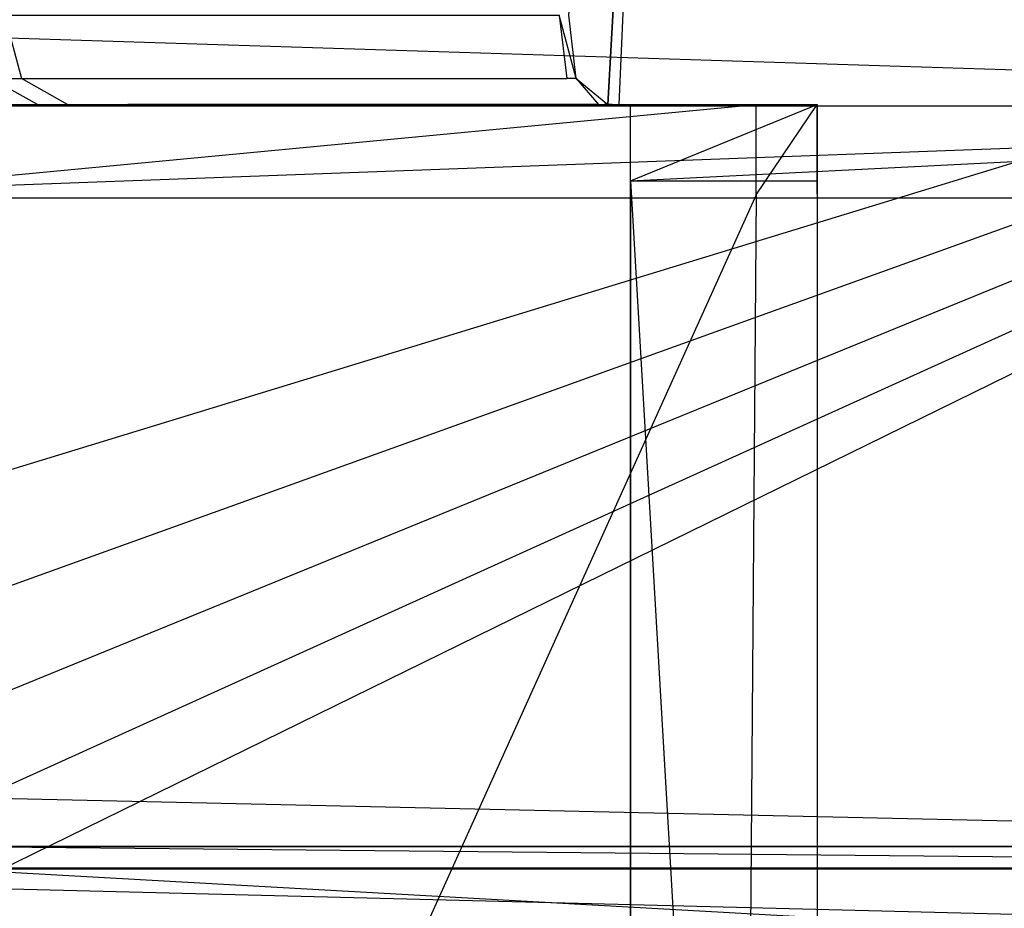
# Model space of a CAD drawing. Extents: x 0 to 0.376, y -0.701 to 0.
# Tile 47 of 62: x 0.039 to 0.108, y -0.161 to -0.099. Entities that reach past the tile are written whole.
import ezdxf

# ---------------------------------------------------------------- set-up
doc = ezdxf.new("R2010")
doc.units = 0
doc.layers.add('L0_WC_N_567710__1___REPLACEMTFO', color=7, linetype='CONTINUOUS')
doc.layers.add('L5_SP_LKASTEN_N_567710__0___REP', color=7, linetype='CONTINUOUS')

msp = doc.modelspace()

# ---------------------------------------------------------------- linework, layer by layer
at = {"layer": 'L0_WC_N_567710__1___REPLACEMTFO', "color": 8}
for points, invisible_edges in [([(0.18806, -0.099906, 0.400031), (0.014544, -0.011627, 0.400031), (0.01451, -0.099906, 0.400031), (0.18806, -0.099906, 0.400031)], 13), ([(0.014544, -0.011627, 0.400031), (0.18806, -0.099906, 0.400031), (0.18806, -0.011476, 0.400031), (0.014544, -0.011627, 0.400031)], 14), ([(0.07758, -0.099105), (0.084149, -0.03506), (0.078105, -0.103508), (0.07758, -0.099105)], 10), ([(0.078105, -0.103508), (0.084149, -0.03506), (0.080304, -0.105331), (0.078105, -0.103508)], 13), ([(0.080304, -0.105331), (0.084149, -0.03506), (0.080609, -0.105331), (0.080304, -0.105331)], 10), ([(0.080609, -0.105331), (0.084149, -0.03506), (0.08108, -0.105331), (0.080609, -0.105331)], 13), ([(0.08108, -0.105331), (0.084149, -0.03506), (0.08188, -0.105331), (0.08108, -0.105331)], 15), ([(0.08188, -0.105331), (0.084149, -0.03506), (0.18806, -0.105331), (0.08188, -0.105331)], 15), ([(0.18806, -0.105331), (0.084149, -0.03506), (0.18806, -0.03506), (0.18806, -0.105331)], 15), ([(0.038207, -0.099105, 0.187662), (0.039391, -0.103508, 0.188091), (0.037217, -0.103508, 0.198638), (0.038207, -0.099105, 0.187662)], 14), ([(0.038207, -0.099105, 0.187662), (0.076898, -0.099105, 0.003252), (0.039391, -0.103508, 0.188091), (0.038207, -0.099105, 0.187662)], 14), ([(0.076898, -0.099105, 0.003252), (0.077435, -0.103508, 0.003255), (0.039391, -0.103508, 0.188091), (0.076898, -0.099105, 0.003252)], 14), ([(0.076898, -0.099105, 0.003252), (0.078105, -0.103508), (0.077435, -0.103508, 0.003255), (0.076898, -0.099105, 0.003252)], 13), ([(0.078105, -0.103508), (0.076898, -0.099105, 0.003252), (0.07758, -0.099105), (0.078105, -0.103508)], 14), ([(0.18806, -0.10546, 0.400031), (0.01451, -0.099906, 0.400031), (0.014504, -0.10546, 0.400031), (0.18806, -0.10546, 0.400031)], 13), ([(0.01451, -0.099906, 0.400031), (0.18806, -0.10546, 0.400031), (0.18806, -0.099906, 0.400031), (0.01451, -0.099906, 0.400031)], 14), ([(0.035028, -0.103508, 0.209238), (0.037217, -0.103508, 0.198638), (0.040497, -0.105331, 0.199702), (0.035028, -0.103508, 0.209238)], 14), ([(0.038384, -0.105331, 0.21027), (0.035028, -0.103508, 0.209238), (0.040497, -0.105331, 0.199702), (0.038384, -0.105331, 0.21027)], 14), ([(0.037217, -0.103508, 0.198638), (0.039391, -0.103508, 0.188091), (0.042596, -0.105331, 0.189187), (0.037217, -0.103508, 0.198638)], 14), ([(0.040497, -0.105331, 0.199702), (0.037217, -0.103508, 0.198638), (0.042596, -0.105331, 0.189187), (0.040497, -0.105331, 0.199702)], 14), ([(0.039391, -0.103508, 0.188091), (0.077435, -0.103508, 0.003255), (0.079651, -0.105331, 0.003274), (0.039391, -0.103508, 0.188091)], 14), ([(0.042596, -0.105331, 0.189187), (0.039391, -0.103508, 0.188091), (0.079651, -0.105331, 0.003274), (0.042596, -0.105331, 0.189187)], 14), ([(0.078105, -0.103508), (0.079651, -0.105331, 0.003274), (0.077435, -0.103508, 0.003255), (0.078105, -0.103508)], 14), ([(0.079651, -0.105331, 0.003274), (0.078105, -0.103508), (0.080304, -0.105331), (0.079651, -0.105331, 0.003274)], 13), ([(0.014505, -0.11187, 0.400031), (0.18806, -0.10546, 0.400031), (0.014504, -0.10546, 0.400031), (0.014505, -0.11187, 0.400031)], 13), ([(0.18806, -0.10546, 0.400031), (0.014505, -0.11187, 0.400031), (0.18806, -0.11187, 0.400031), (0.18806, -0.10546, 0.400031)], 14), ([(0.018208, -0.10533, 0.346121), (0.09066, -0.10533, 0.328138), (0.09066, -0.105329, 0.346586), (0.018208, -0.10533, 0.346121)], 14), ([(0.09066, -0.105329, 0.346586), (0.019984, -0.105329, 0.350277), (0.018208, -0.10533, 0.346121), (0.09066, -0.105329, 0.346586)], 13), ([(0.09066, -0.10533, 0.328138), (0.018208, -0.10533, 0.346121), (0.021604, -0.10533, 0.327527), (0.09066, -0.10533, 0.328138)], 13), ([(0.019984, -0.105329, 0.350277), (0.09066, -0.105329, 0.346586), (0.09066, -0.105328, 0.350276), (0.019984, -0.105329, 0.350277)], 14), ([(0.09066, -0.105328, 0.350276), (0.021973, -0.111851, 0.350261), (0.019984, -0.105329, 0.350277), (0.09066, -0.105328, 0.350276)], 13), ([(0.09066, -0.10533, 0.308066), (0.021604, -0.10533, 0.327527), (0.025419, -0.10533, 0.306642), (0.09066, -0.10533, 0.308066)], 13), ([(0.021604, -0.10533, 0.327527), (0.09066, -0.10533, 0.308066), (0.09066, -0.10533, 0.328138), (0.021604, -0.10533, 0.327527)], 14), ([(0.021973, -0.111851, 0.350261), (0.09066, -0.105328, 0.350276), (0.09066, -0.111627, 0.350261), (0.021973, -0.111851, 0.350261)], 14), ([(0.09066, -0.10533, 0.285925), (0.025419, -0.10533, 0.306642), (0.029604, -0.10533, 0.28371), (0.09066, -0.10533, 0.285925)], 13), ([(0.025419, -0.10533, 0.306642), (0.09066, -0.10533, 0.285925), (0.09066, -0.10533, 0.308066), (0.025419, -0.10533, 0.306642)], 14), ([(0.09066, -0.10533, 0.271961), (0.029604, -0.10533, 0.28371), (0.032314, -0.10533, 0.268851), (0.09066, -0.10533, 0.271961)], 13), ([(0.029604, -0.10533, 0.28371), (0.09066, -0.10533, 0.271961), (0.09066, -0.10533, 0.285925), (0.029604, -0.10533, 0.28371)], 14), ([(0.033768, -0.10533, 0.260865), (0.09066, -0.10533, 0.271961), (0.032314, -0.10533, 0.268851), (0.033768, -0.10533, 0.260865)], 14), ([(0.09066, -0.10533, 0.241494), (0.033768, -0.10533, 0.260865), (0.037925, -0.10533, 0.237987), (0.09066, -0.10533, 0.241494)], 13), ([(0.033768, -0.10533, 0.260865), (0.09066, -0.10533, 0.241494), (0.09066, -0.105331, 0.258006), (0.033768, -0.10533, 0.260865)], 14), ([(0.09066, -0.10533, 0.271961), (0.033768, -0.10533, 0.260865), (0.09066, -0.105331, 0.258006), (0.09066, -0.10533, 0.271961)], 13), ([(0.039136, -0.10533, 0.231304), (0.036248, -0.105331, 0.220924), (0.041076, -0.105331, 0.220568), (0.039136, -0.10533, 0.231304)], 13), ([(0.038384, -0.105331, 0.21027), (0.041076, -0.105331, 0.220568), (0.036248, -0.105331, 0.220924), (0.038384, -0.105331, 0.21027)], 14), ([(0.09066, -0.105331, 0.234401), (0.037925, -0.10533, 0.237987), (0.039136, -0.10533, 0.231304), (0.09066, -0.105331, 0.234401)], 13), ([(0.037925, -0.10533, 0.237987), (0.09066, -0.105331, 0.234401), (0.09066, -0.10533, 0.241494), (0.037925, -0.10533, 0.237987)], 14), ([(0.041076, -0.105331, 0.220568), (0.038384, -0.105331, 0.21027), (0.043004, -0.105331, 0.209871), (0.041076, -0.105331, 0.220568)], 13), ([(0.040497, -0.105331, 0.199702), (0.043004, -0.105331, 0.209871), (0.038384, -0.105331, 0.21027), (0.040497, -0.105331, 0.199702)], 14), ([(0.09067, -0.105331, 0.22377), (0.039136, -0.10533, 0.231304), (0.041076, -0.105331, 0.220568), (0.09067, -0.105331, 0.22377)], 13), ([(0.039136, -0.10533, 0.231304), (0.09067, -0.105331, 0.22377), (0.09066, -0.105331, 0.234401), (0.039136, -0.10533, 0.231304)], 14), ([(0.043004, -0.105331, 0.209871), (0.040497, -0.105331, 0.199702), (0.044909, -0.105331, 0.199275), (0.043004, -0.105331, 0.209871)], 13), ([(0.042596, -0.105331, 0.189187), (0.044909, -0.105331, 0.199275), (0.040497, -0.105331, 0.199702), (0.042596, -0.105331, 0.189187)], 14), ([(0.090635, -0.105331, 0.21314), (0.041076, -0.105331, 0.220568), (0.043004, -0.105331, 0.209871), (0.090635, -0.105331, 0.21314)], 13), ([(0.041076, -0.105331, 0.220568), (0.090635, -0.105331, 0.21314), (0.09067, -0.105331, 0.22377), (0.041076, -0.105331, 0.220568)], 14), ([(0.079651, -0.105331, 0.003274), (0.046799, -0.105331, 0.18874), (0.042596, -0.105331, 0.189187), (0.079651, -0.105331, 0.003274)], 14), ([(0.044909, -0.105331, 0.199275), (0.042596, -0.105331, 0.189187), (0.046799, -0.105331, 0.18874), (0.044909, -0.105331, 0.199275)], 13), ([(0.090642, -0.105331, 0.202508), (0.043004, -0.105331, 0.209871), (0.044909, -0.105331, 0.199275), (0.090642, -0.105331, 0.202508)], 13), ([(0.043004, -0.105331, 0.209871), (0.090642, -0.105331, 0.202508), (0.090635, -0.105331, 0.21314), (0.043004, -0.105331, 0.209871)], 14), ([(0.090363, -0.105331, 0.191886), (0.044909, -0.105331, 0.199275), (0.046799, -0.105331, 0.18874), (0.090363, -0.105331, 0.191886)], 13), ([(0.044909, -0.105331, 0.199275), (0.090363, -0.105331, 0.191886), (0.090642, -0.105331, 0.202508), (0.044909, -0.105331, 0.199275)], 14), ([(0.080976, -0.105331, 0.003207), (0.046799, -0.105331, 0.18874), (0.080044, -0.105331, 0.003155), (0.080976, -0.105331, 0.003207)], 13), ([(0.046799, -0.105331, 0.18874), (0.080976, -0.105331, 0.003207), (0.090363, -0.105331, 0.191886), (0.046799, -0.105331, 0.18874)], 14), ([(0.046799, -0.105331, 0.18874), (0.079651, -0.105331, 0.003274), (0.080044, -0.105331, 0.003155), (0.046799, -0.105331, 0.18874)], 13), ([(0.080304, -0.105331), (0.080044, -0.105331, 0.003155), (0.079651, -0.105331, 0.003274), (0.080304, -0.105331)], 14), ([(0.080609, -0.105331), (0.080976, -0.105331, 0.003207), (0.080044, -0.105331, 0.003155), (0.080609, -0.105331)], 14), ([(0.080044, -0.105331, 0.003155), (0.080304, -0.105331), (0.080609, -0.105331), (0.080044, -0.105331, 0.003155)], 13), ([(0.080976, -0.105331, 0.003207), (0.080609, -0.105331), (0.08108, -0.105331), (0.080976, -0.105331, 0.003207)], 13), ([(0.09492, -0.105331, 0.191635), (0.080976, -0.105331, 0.003207), (0.08188, -0.105331, 0.003201), (0.09492, -0.105331, 0.191635)], 13), ([(0.080976, -0.105331, 0.003207), (0.09492, -0.105331, 0.191635), (0.090363, -0.105331, 0.191886), (0.080976, -0.105331, 0.003207)], 14), ([(0.08108, -0.105331), (0.08188, -0.105331, 0.003201), (0.080976, -0.105331, 0.003207), (0.08108, -0.105331)], 14), ([(0.08188, -0.105331, 0.003201), (0.08108, -0.105331), (0.08188, -0.105331), (0.08188, -0.105331, 0.003201)], 13), ([(0.18806, -0.105331), (0.08188, -0.110665), (0.08188, -0.105331), (0.18806, -0.105331)], 13), ([(0.08188, -0.110665), (0.18806, -0.105331), (0.08188, -0.343589), (0.08188, -0.110665)], 10), ([(0.08188, -0.343589), (0.18806, -0.105331), (0.08188, -0.35674), (0.08188, -0.343589)], 13), ([(0.08188, -0.35674), (0.18806, -0.105331), (0.08188, -0.369892), (0.08188, -0.35674)], 10), ([(0.08188, -0.369892), (0.18806, -0.105331), (0.08188, -0.383044), (0.08188, -0.369892)], 13), ([(0.08188, -0.383044), (0.18806, -0.105331), (0.08188, -0.396196), (0.08188, -0.383044)], 10), ([(0.08188, -0.396196), (0.18806, -0.105331), (0.08188, -0.409347), (0.08188, -0.396196)], 13), ([(0.08188, -0.409347), (0.18806, -0.105331), (0.08188, -0.422499), (0.08188, -0.409347)], 14), ([(0.08188, -0.422499), (0.18806, -0.105331), (0.08188, -0.435651), (0.08188, -0.422499)], 15), ([(0.08188, -0.435651), (0.18806, -0.105331), (0.08188, -0.454121), (0.08188, -0.435651)], 15), ([(0.08188, -0.454121), (0.18806, -0.105331), (0.18806, -0.454121), (0.08188, -0.454121)], 15), ([(0.08188, -0.105331, 0.003201), (0.08188, -0.110665), (0.08188, -0.110665, 0.003194), (0.08188, -0.105331, 0.003201)], 13), ([(0.08188, -0.110665), (0.08188, -0.105331, 0.003201), (0.08188, -0.105331), (0.08188, -0.110665)], 14), ([(0.09492, -0.105331, 0.191635), (0.08188, -0.110665, 0.003194), (0.09492, -0.110665, 0.191627), (0.09492, -0.105331, 0.191635)], 13), ([(0.08188, -0.110665, 0.003194), (0.09492, -0.105331, 0.191635), (0.08188, -0.105331, 0.003201), (0.08188, -0.110665, 0.003194)], 14), ([(0.09492, -0.105331, 0.202263), (0.090363, -0.105331, 0.191886), (0.09492, -0.105331, 0.191635), (0.09492, -0.105331, 0.202263)], 13), ([(0.090363, -0.105331, 0.191886), (0.09492, -0.105331, 0.202263), (0.090642, -0.105331, 0.202508), (0.090363, -0.105331, 0.191886)], 14), ([(0.09492, -0.105331, 0.223521), (0.090635, -0.105331, 0.21314), (0.09492, -0.105331, 0.212892), (0.09492, -0.105331, 0.223521)], 13), ([(0.090635, -0.105331, 0.21314), (0.09492, -0.105331, 0.223521), (0.09067, -0.105331, 0.22377), (0.090635, -0.105331, 0.21314)], 14), ([(0.090642, -0.105331, 0.202508), (0.09492, -0.105331, 0.212892), (0.090635, -0.105331, 0.21314), (0.090642, -0.105331, 0.202508)], 14), ([(0.09492, -0.105331, 0.212892), (0.090642, -0.105331, 0.202508), (0.09492, -0.105331, 0.202263), (0.09492, -0.105331, 0.212892)], 13), ([(0.09492, -0.105328, 0.350276), (0.09066, -0.105329, 0.346586), (0.09492, -0.105329, 0.346586), (0.09492, -0.105328, 0.350276)], 13), ([(0.09066, -0.105329, 0.346586), (0.09492, -0.105328, 0.350276), (0.09066, -0.105328, 0.350276), (0.09066, -0.105329, 0.346586)], 14), ([(0.09492, -0.105328, 0.350276), (0.09066, -0.111627, 0.350261), (0.09066, -0.105328, 0.350276), (0.09492, -0.105328, 0.350276)], 13), ([(0.09066, -0.111627, 0.350261), (0.09492, -0.105328, 0.350276), (0.09492, -0.111627, 0.350261), (0.09066, -0.111627, 0.350261)], 14), ([(0.09492, -0.105329, 0.346586), (0.09066, -0.10533, 0.328138), (0.09492, -0.10533, 0.328138), (0.09492, -0.105329, 0.346586)], 13), ([(0.09066, -0.10533, 0.328138), (0.09492, -0.105329, 0.346586), (0.09066, -0.105329, 0.346586), (0.09066, -0.10533, 0.328138)], 14), ([(0.09492, -0.105331, 0.258006), (0.09066, -0.10533, 0.241494), (0.09492, -0.10533, 0.240817), (0.09492, -0.105331, 0.258006)], 13), ([(0.09066, -0.10533, 0.241494), (0.09492, -0.105331, 0.258006), (0.09066, -0.105331, 0.258006), (0.09066, -0.10533, 0.241494)], 14), ([(0.09492, -0.10533, 0.328138), (0.09066, -0.10533, 0.308066), (0.09492, -0.10533, 0.308066), (0.09492, -0.10533, 0.328138)], 13), ([(0.09066, -0.10533, 0.308066), (0.09492, -0.10533, 0.328138), (0.09066, -0.10533, 0.328138), (0.09066, -0.10533, 0.308066)], 14), ([(0.09492, -0.10533, 0.285925), (0.09066, -0.10533, 0.271961), (0.09492, -0.10533, 0.271961), (0.09492, -0.10533, 0.285925)], 13), ([(0.09066, -0.10533, 0.271961), (0.09492, -0.10533, 0.285925), (0.09066, -0.10533, 0.285925), (0.09066, -0.10533, 0.271961)], 14), ([(0.09492, -0.10533, 0.271961), (0.09066, -0.105331, 0.258006), (0.09492, -0.105331, 0.258006), (0.09492, -0.10533, 0.271961)], 13), ([(0.09066, -0.105331, 0.258006), (0.09492, -0.10533, 0.271961), (0.09066, -0.10533, 0.271961), (0.09066, -0.105331, 0.258006)], 14), ([(0.09492, -0.10533, 0.308066), (0.09066, -0.10533, 0.285925), (0.09492, -0.10533, 0.285925), (0.09492, -0.10533, 0.308066)], 13), ([(0.09066, -0.10533, 0.285925), (0.09492, -0.10533, 0.308066), (0.09066, -0.10533, 0.308066), (0.09066, -0.10533, 0.285925)], 14), ([(0.09492, -0.10533, 0.240817), (0.09066, -0.105331, 0.234401), (0.09492, -0.105331, 0.234149), (0.09492, -0.10533, 0.240817)], 13), ([(0.09066, -0.105331, 0.234401), (0.09492, -0.10533, 0.240817), (0.09066, -0.10533, 0.241494), (0.09066, -0.105331, 0.234401)], 14), ([(0.09067, -0.105331, 0.22377), (0.09492, -0.105331, 0.234149), (0.09066, -0.105331, 0.234401), (0.09067, -0.105331, 0.22377)], 14), ([(0.09492, -0.105331, 0.234149), (0.09067, -0.105331, 0.22377), (0.09492, -0.105331, 0.223521), (0.09492, -0.105331, 0.234149)], 13), ([(0.09492, -0.105328, 0.350276), (0.09492, -0.111575, 0.346574), (0.09492, -0.111627, 0.350261), (0.09492, -0.105328, 0.350276)], 13), ([(0.09492, -0.111575, 0.346574), (0.09492, -0.105328, 0.350276), (0.09492, -0.105329, 0.346586), (0.09492, -0.111575, 0.346574)], 14), ([(0.09492, -0.105329, 0.346586), (0.09492, -0.111314, 0.328138), (0.09492, -0.111575, 0.346574), (0.09492, -0.105329, 0.346586)], 13), ([(0.09492, -0.111314, 0.328138), (0.09492, -0.105329, 0.346586), (0.09492, -0.10533, 0.328138), (0.09492, -0.111314, 0.328138)], 14), ([(0.09492, -0.111315, 0.240801), (0.09492, -0.105331, 0.258006), (0.09492, -0.10533, 0.240817), (0.09492, -0.111315, 0.240801)], 14), ([(0.09492, -0.111314, 0.328138), (0.09492, -0.10533, 0.308066), (0.09492, -0.111314, 0.308066), (0.09492, -0.111314, 0.328138)], 13), ([(0.09492, -0.10533, 0.308066), (0.09492, -0.111314, 0.328138), (0.09492, -0.10533, 0.328138), (0.09492, -0.10533, 0.308066)], 14), ([(0.09492, -0.111314, 0.308066), (0.09492, -0.10533, 0.285925), (0.09492, -0.111314, 0.285925), (0.09492, -0.111314, 0.308066)], 13), ([(0.09492, -0.10533, 0.285925), (0.09492, -0.111314, 0.308066), (0.09492, -0.10533, 0.308066), (0.09492, -0.10533, 0.285925)], 14), ([(0.09492, -0.105331, 0.258006), (0.09492, -0.111315, 0.271961), (0.09492, -0.10533, 0.271961), (0.09492, -0.105331, 0.258006)], 14), ([(0.09492, -0.111314, 0.285925), (0.09492, -0.10533, 0.271961), (0.09492, -0.111315, 0.271961), (0.09492, -0.111314, 0.285925)], 13), ([(0.09492, -0.10533, 0.271961), (0.09492, -0.111314, 0.285925), (0.09492, -0.10533, 0.285925), (0.09492, -0.10533, 0.271961)], 14), ([(0.09492, -0.10533, 0.240817), (0.09492, -0.111315, 0.234136), (0.09492, -0.111315, 0.240801), (0.09492, -0.10533, 0.240817)], 13), ([(0.09492, -0.111315, 0.234136), (0.09492, -0.10533, 0.240817), (0.09492, -0.105331, 0.234149), (0.09492, -0.111315, 0.234136)], 14), ([(0.09492, -0.105331, 0.258006), (0.09492, -0.111315, 0.240801), (0.09492, -0.111315, 0.258006), (0.09492, -0.105331, 0.258006)], 13), ([(0.09492, -0.111315, 0.271961), (0.09492, -0.105331, 0.258006), (0.09492, -0.111315, 0.258006), (0.09492, -0.111315, 0.271961)], 13), ([(0.09492, -0.111205, 0.223505), (0.09492, -0.105331, 0.212892), (0.09492, -0.111588, 0.212838), (0.09492, -0.111205, 0.223505)], 13), ([(0.09492, -0.105331, 0.212892), (0.09492, -0.111205, 0.223505), (0.09492, -0.105331, 0.223521), (0.09492, -0.105331, 0.212892)], 14), ([(0.09492, -0.105331, 0.202263), (0.09492, -0.110665, 0.191627), (0.09492, -0.111506, 0.202205), (0.09492, -0.105331, 0.202263)], 13), ([(0.09492, -0.110665, 0.191627), (0.09492, -0.105331, 0.202263), (0.09492, -0.105331, 0.191635), (0.09492, -0.110665, 0.191627)], 14), ([(0.09492, -0.105331, 0.212892), (0.09492, -0.111506, 0.202205), (0.09492, -0.111588, 0.212838), (0.09492, -0.105331, 0.212892)], 13), ([(0.09492, -0.111506, 0.202205), (0.09492, -0.105331, 0.212892), (0.09492, -0.105331, 0.202263), (0.09492, -0.111506, 0.202205)], 14), ([(0.09492, -0.105331, 0.234149), (0.09492, -0.111205, 0.223505), (0.09492, -0.111315, 0.234136), (0.09492, -0.105331, 0.234149)], 13), ([(0.09492, -0.111205, 0.223505), (0.09492, -0.105331, 0.234149), (0.09492, -0.105331, 0.223521), (0.09492, -0.111205, 0.223505)], 14), ([(0.08188, -0.110665, 0.003194), (0.08188, -0.343589), (0.08188, -0.344008, 0.003247), (0.08188, -0.110665, 0.003194)], 13), ([(0.08188, -0.343589), (0.08188, -0.110665, 0.003194), (0.08188, -0.110665), (0.08188, -0.343589)], 14), ([(0.08188, -0.110665, 0.003194), (0.08188, -0.344008, 0.003247), (0.09492, -0.334427, 0.192392), (0.08188, -0.110665, 0.003194)], 14), ([(0.08188, -0.110665, 0.003194), (0.09492, -0.334427, 0.192392), (0.09492, -0.110665, 0.191627), (0.08188, -0.110665, 0.003194)], 14), ([(0.09492, -0.328259, 0.20253), (0.09492, -0.110665, 0.191627), (0.09492, -0.334427, 0.192392), (0.09492, -0.328259, 0.20253)], 13), ([(0.09492, -0.110665, 0.191627), (0.09492, -0.328259, 0.20253), (0.09492, -0.111506, 0.202205), (0.09492, -0.110665, 0.191627)], 14), ([(0.09492, -0.303991, 0.234339), (0.09492, -0.111205, 0.223505), (0.09492, -0.312505, 0.223915), (0.09492, -0.303991, 0.234339)], 13), ([(0.09492, -0.111205, 0.223505), (0.09492, -0.303991, 0.234339), (0.09492, -0.111315, 0.234136), (0.09492, -0.111205, 0.223505)], 14), ([(0.09492, -0.111588, 0.212838), (0.09492, -0.312505, 0.223915), (0.09492, -0.111205, 0.223505), (0.09492, -0.111588, 0.212838)], 14), ([(0.014512, -0.263271, 0.400031), (0.18806, -0.11187, 0.400031), (0.014505, -0.11187, 0.400031), (0.014512, -0.263271, 0.400031)], 13), ([(0.18806, -0.11187, 0.400031), (0.014512, -0.263271, 0.400031), (0.18806, -0.263271, 0.400031), (0.18806, -0.11187, 0.400031)], 14), ([(0.09066, -0.111627, 0.350261), (0.022, -0.263732, 0.350058), (0.021973, -0.111851, 0.350261), (0.09066, -0.111627, 0.350261)], 14), ([(0.09066, -0.111627, 0.350261), (0.089504, -0.26067, 0.350238), (0.022, -0.263732, 0.350058), (0.09066, -0.111627, 0.350261)], 14), ([(0.09492, -0.263222, 0.350315), (0.089504, -0.26067, 0.350238), (0.09066, -0.111627, 0.350261), (0.09492, -0.263222, 0.350315)], 14), ([(0.09492, -0.111627, 0.350261), (0.09492, -0.263222, 0.350315), (0.09066, -0.111627, 0.350261), (0.09492, -0.111627, 0.350261)], 14), ([(0.09492, -0.263934, 0.346618), (0.09492, -0.111314, 0.328138), (0.09492, -0.267494, 0.328135), (0.09492, -0.263934, 0.346618)], 13), ([(0.09492, -0.111314, 0.328138), (0.09492, -0.263934, 0.346618), (0.09492, -0.111575, 0.346574), (0.09492, -0.111314, 0.328138)], 14), ([(0.09492, -0.111315, 0.271961), (0.09492, -0.2777, 0.285106), (0.09492, -0.111314, 0.285925), (0.09492, -0.111315, 0.271961)], 14), ([(0.09492, -0.271396, 0.309619), (0.09492, -0.111314, 0.285925), (0.09492, -0.2777, 0.285106), (0.09492, -0.271396, 0.309619)], 13), ([(0.09492, -0.111314, 0.285925), (0.09492, -0.271396, 0.309619), (0.09492, -0.111314, 0.308066), (0.09492, -0.111314, 0.285925)], 14), ([(0.09492, -0.267494, 0.328135), (0.09492, -0.111314, 0.308066), (0.09492, -0.271396, 0.309619), (0.09492, -0.267494, 0.328135)], 13), ([(0.09492, -0.111314, 0.308066), (0.09492, -0.267494, 0.328135), (0.09492, -0.111314, 0.328138), (0.09492, -0.111314, 0.308066)], 14), ([(0.09492, -0.282601, 0.27099), (0.09492, -0.111315, 0.258006), (0.09492, -0.289684, 0.255701), (0.09492, -0.282601, 0.27099)], 13), ([(0.09492, -0.111315, 0.258006), (0.09492, -0.282601, 0.27099), (0.09492, -0.111315, 0.271961), (0.09492, -0.111315, 0.258006)], 14), ([(0.09492, -0.2777, 0.285106), (0.09492, -0.111315, 0.271961), (0.09492, -0.282601, 0.27099), (0.09492, -0.2777, 0.285106)], 13), ([(0.09492, -0.289684, 0.255701), (0.09492, -0.111315, 0.240801), (0.09492, -0.298991, 0.240903), (0.09492, -0.289684, 0.255701)], 13), ([(0.09492, -0.111315, 0.240801), (0.09492, -0.289684, 0.255701), (0.09492, -0.111315, 0.258006), (0.09492, -0.111315, 0.240801)], 14), ([(0.09492, -0.298991, 0.240903), (0.09492, -0.111315, 0.234136), (0.09492, -0.303991, 0.234339), (0.09492, -0.298991, 0.240903)], 13), ([(0.09492, -0.111315, 0.234136), (0.09492, -0.298991, 0.240903), (0.09492, -0.111315, 0.240801), (0.09492, -0.111315, 0.234136)], 14), ([(0.09492, -0.320089, 0.214173), (0.09492, -0.111506, 0.202205), (0.09492, -0.328259, 0.20253), (0.09492, -0.320089, 0.214173)], 13), ([(0.09492, -0.111506, 0.202205), (0.09492, -0.320089, 0.214173), (0.09492, -0.111588, 0.212838), (0.09492, -0.111506, 0.202205)], 14), ([(0.09492, -0.263222, 0.350315), (0.09492, -0.111575, 0.346574), (0.09492, -0.263934, 0.346618), (0.09492, -0.263222, 0.350315)], 13), ([(0.09492, -0.111575, 0.346574), (0.09492, -0.263222, 0.350315), (0.09492, -0.111627, 0.350261), (0.09492, -0.111575, 0.346574)], 14), ([(0.09492, -0.312505, 0.223915), (0.09492, -0.111588, 0.212838), (0.09492, -0.320089, 0.214173), (0.09492, -0.312505, 0.223915)], 13)]:
    msp.add_3dface(points, dxfattribs=dict(at, invisible_edges=invisible_edges))
at = {"layer": 'L5_SP_LKASTEN_N_567710__0___REP', "color": 8}
for points, invisible_edges in [([(0.034857, -0.153703, 0.400031), (0.034856, -0.01801, 0.400031), (0.18806, -0.01801, 0.400031), (0.034857, -0.153703, 0.400031)], 15), ([(0.034857, -0.153703, 0.400031), (0.18806, -0.01801, 0.400031), (0.18806, -0.153703, 0.400031), (0.034857, -0.153703, 0.400031)], 15), ([(0.18806, -0.085094, 0.800156), (0.013846, -0.031758, 0.800156), (0.013846, -0.138418, 0.800156), (0.18806, -0.085094, 0.800156)], 14), ([(0.18806, -0.085094, 0.800156), (0.013846, -0.138418, 0.800156), (0.015594, -0.147218, 0.800156), (0.18806, -0.085094, 0.800156)], 14), ([(0.18806, -0.085094, 0.800156), (0.015594, -0.147218, 0.800156), (0.020005, -0.153826, 0.800156), (0.18806, -0.085094, 0.800156)], 14), ([(0.18806, -0.085094, 0.800156), (0.020005, -0.153826, 0.800156), (0.026604, -0.158241, 0.800156), (0.18806, -0.085094, 0.800156)], 14), ([(0.18806, -0.085094, 0.800156), (0.026604, -0.158241, 0.800156), (0.035392, -0.159991, 0.800156), (0.18806, -0.085094, 0.800156)], 14), ([(0.18806, -0.085094, 0.800156), (0.035392, -0.159991, 0.800156), (0.18806, -0.159991, 0.800156), (0.18806, -0.085094, 0.800156)], 14), ([(0.034857, -0.153703, 0.400031), (0.18806, -0.157114, 0.401426), (0.034528, -0.157105, 0.401426), (0.034857, -0.153703, 0.400031)], 13), ([(0.18806, -0.157114, 0.401426), (0.034857, -0.153703, 0.400031), (0.18806, -0.153703, 0.400031), (0.18806, -0.157114, 0.401426)], 14), ([(0.034528, -0.157105, 0.401426), (0.18806, -0.158609, 0.404792), (0.034387, -0.158609, 0.404793), (0.034528, -0.157105, 0.401426)], 14), ([(0.18806, -0.158609, 0.404792), (0.034528, -0.157105, 0.401426), (0.18806, -0.157114, 0.401426), (0.18806, -0.158609, 0.404792)], 13), ([(0.18806, -0.158678, 0.407146), (0.034387, -0.158609, 0.404793), (0.18806, -0.158609, 0.404792), (0.18806, -0.158678, 0.407146)], 13), ([(0.034387, -0.158609, 0.404793), (0.18806, -0.158678, 0.407146), (0.034387, -0.158678, 0.407146), (0.034387, -0.158609, 0.404793)], 14), ([(0.18806, -0.167259, 0.700119), (0.034387, -0.158678, 0.407146), (0.18806, -0.158678, 0.407146), (0.18806, -0.167259, 0.700119)], 13), ([(0.034387, -0.158678, 0.407146), (0.18806, -0.167259, 0.700119), (0.034387, -0.167259, 0.700119), (0.034387, -0.158678, 0.407146)], 14), ([(0.18806, -0.16384, 0.800156), (0.035392, -0.159991, 0.800156), (0.035013, -0.16384, 0.800156), (0.18806, -0.16384, 0.800156)], 13), ([(0.035392, -0.159991, 0.800156), (0.18806, -0.16384, 0.800156), (0.18806, -0.159991, 0.800156), (0.035392, -0.159991, 0.800156)], 14)]:
    msp.add_3dface(points, dxfattribs=dict(at, invisible_edges=invisible_edges))

doc.saveas('drawing.dxf')
